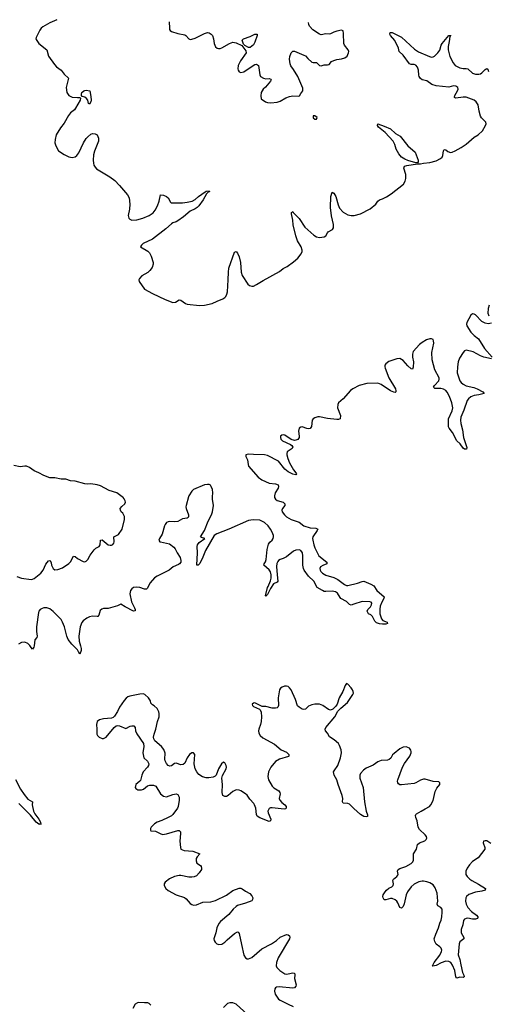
# Model space of a CAD drawing. Header units: inches. Extents: x 1843750 to 1959452, y 907112 to 1016326.
# Tile 129 of 137: x 1923406 to 1929350, y 1003561 to 1016052. Entities that reach past the tile are written whole.
import ezdxf

# ---------------------------------------------------------------- set-up
doc = ezdxf.new("R2010")
doc.units = ezdxf.units.IN
doc.header["$MEASUREMENT"] = 0
doc.layers.add('B9020', color=7, linetype='Continuous')
doc.layers.add('B9021', color=7, linetype='Continuous')

msp = doc.modelspace()

# ---------------------------------------------------------------- linework, layer by layer
at = {"layer": 'B9020', "color": 6}
for points, elevation in [([(1923370, 1008987), (1923430, 1008969), (1923550, 1008950), (1923570, 1008953), (1923590, 1008964), (1923675, 1009030), (1923702, 1009070), (1923736, 1009144), (1923770, 1009186), (1923790, 1009193), (1923793, 1009190), (1923803, 1009163), (1923809, 1009130), (1923830, 1009089), (1923850, 1009074), (1923890, 1009077), (1923950, 1009097), (1924030, 1009154), (1924050, 1009175), (1924090, 1009248), (1924110, 1009242), (1924138, 1009218), (1924210, 1009177), (1924230, 1009174), (1924250, 1009183), (1924270, 1009203), (1924301, 1009259), (1924350, 1009326), (1924370, 1009346), (1924415, 1009370), (1924426, 1009390), (1924430, 1009451), (1924450, 1009453), (1924530, 1009390), (1924555, 1009385), (1924570, 1009386), (1924586, 1009394), (1924599, 1009410), (1924603, 1009430), (1924598, 1009490), (1924658, 1009522), (1924705, 1009590), (1924737, 1009710), (1924735, 1009750), (1924712, 1009790), (1924693, 1009810), (1924683, 1009830), (1924681, 1009850), (1924702, 1009878), (1924740, 1009910), (1924746, 1009930), (1924743, 1009950), (1924733, 1009973), (1924718, 1009990), (1924704, 1010000)], 400), ([(1925547, 1010000), (1925517, 1009890), (1925515, 1009870), (1925519, 1009850), (1925549, 1009770), (1925549, 1009750), (1925542, 1009738), (1925530, 1009727), (1925470, 1009719), (1925410, 1009687), (1925370, 1009682), (1925310, 1009686), (1925290, 1009683), (1925270, 1009674), (1925251, 1009650), (1925243, 1009630), (1925215, 1009525), (1925178, 1009470), (1925170, 1009450), (1925182, 1009430), (1925190, 1009427), (1925304, 1009404), (1925361, 1009361), (1925379, 1009339), (1925402, 1009290), (1925441, 1009230), (1925451, 1009191), (1925448, 1009170), (1925434, 1009150), (1925420, 1009140), (1925351, 1009109), (1925302, 1009070), (1925150, 1008994), (1925114, 1008970), (1925060, 1008910), (1925024, 1008836), (1925014, 1008826), (1924990, 1008826), (1924930, 1008849), (1924890, 1008855), (1924851, 1008849), (1924827, 1008833), (1924810, 1008810), (1924804, 1008770), (1924826, 1008666), (1924864, 1008590), (1924871, 1008570), (1924869, 1008551), (1924850, 1008549), (1924743, 1008603), (1924690, 1008636), (1924645, 1008615), (1924530, 1008581), (1924470, 1008581), (1924446, 1008574), (1924425, 1008555), (1924410, 1008496), (1924398, 1008482), (1924390, 1008479), (1924330, 1008483), (1924290, 1008476), (1924259, 1008461), (1924212, 1008428), (1924195, 1008405), (1924171, 1008349), (1924156, 1008230), (1924158, 1008170), (1924179, 1008110), (1924186, 1008074), (1924184, 1008050), (1924170, 1008004), (1924150, 1008032), (1924139, 1008059), (1924065, 1008130), (1924019, 1008190), (1924002, 1008230), (1923976, 1008350), (1923950, 1008411), (1923930, 1008442), (1923830, 1008545), (1923790, 1008578), (1923750, 1008590), (1923710, 1008589), (1923690, 1008584), (1923665, 1008570), (1923650, 1008550), (1923643, 1008530), (1923617, 1008350), (1923619, 1008290), (1923629, 1008230), (1923624, 1008216), (1923596, 1008184), (1923589, 1008110), (1923584, 1008090), (1923570, 1008067), (1923550, 1008088), (1923535, 1008115), (1923510, 1008140), (1923470, 1008155), (1923428, 1008150), (1923390, 1008128)], 400), ([(1926637, 1010000), (1926638, 1009990), (1926650, 1009968), (1926670, 1009954), (1926750, 1009931), (1926771, 1009911), (1926768, 1009890), (1926741, 1009850), (1926733, 1009830), (1926735, 1009810), (1926764, 1009770), (1926790, 1009747), (1926850, 1009711), (1926950, 1009678), (1927010, 1009629), (1927090, 1009604), (1927162, 1009602), (1927188, 1009590), (1927180, 1009570), (1927126, 1009490), (1927121, 1009470), (1927123, 1009450), (1927135, 1009390), (1927150, 1009350), (1927202, 1009250), (1927304, 1009170), (1927302, 1009150), (1927250, 1009128), (1927223, 1009110), (1927213, 1009090), (1927216, 1009070), (1927227, 1009050), (1927249, 1009029), (1927290, 1009004), (1927390, 1008975), (1927443, 1008950), (1927525, 1008885), (1927550, 1008874), (1927570, 1008875), (1927690, 1008902), (1927750, 1008925), (1927770, 1008927), (1927862, 1008890), (1927898, 1008870), (1927938, 1008810), (1928028, 1008730), (1928025, 1008710), (1927999, 1008661), (1927980, 1008610), (1927975, 1008575), (1927975, 1008515), (1927996, 1008450), (1928012, 1008432), (1928067, 1008410), (1928071, 1008390), (1928050, 1008384), (1928010, 1008383), (1927968, 1008388), (1927930, 1008401), (1927910, 1008420), (1927881, 1008481), (1927860, 1008500), (1927830, 1008515), (1927814, 1008550), (1927823, 1008570), (1927856, 1008604), (1927868, 1008630), (1927871, 1008650), (1927863, 1008663), (1927849, 1008669), (1927750, 1008670), (1927643, 1008637), (1927610, 1008623), (1927590, 1008631), (1927552, 1008672), (1927481, 1008710), (1927470, 1008721), (1927436, 1008776), (1927412, 1008792), (1927370, 1008803), (1927290, 1008797), (1927270, 1008800), (1927245, 1008810), (1927179, 1008850), (1927138, 1008930), (1927070, 1008993), (1927013, 1009070), (1927005, 1009090), (1926997, 1009130), (1926998, 1009250), (1926993, 1009290), (1926970, 1009320), (1926950, 1009328), (1926910, 1009324), (1926878, 1009310), (1926790, 1009238), (1926750, 1009218), (1926710, 1009204), (1926690, 1009192), (1926681, 1009179), (1926668, 1009152), (1926665, 1009115), (1926671, 1009011), (1926682, 1008930), (1926670, 1008917), (1926626, 1008894), (1926586, 1008834), (1926550, 1008758), (1926530, 1008738), (1926522, 1008742), (1926548, 1008848), (1926558, 1008862), (1926586, 1008934), (1926594, 1008966), (1926596, 1009010), (1926587, 1009047), (1926571, 1009071), (1926502, 1009130), (1926506, 1009150), (1926524, 1009176), (1926534, 1009206), (1926546, 1009330), (1926563, 1009397), (1926578, 1009422), (1926610, 1009451), (1926621, 1009470), (1926626, 1009490), (1926624, 1009510), (1926609, 1009550), (1926588, 1009590), (1926557, 1009630), (1926510, 1009672), (1926450, 1009701), (1926369, 1009709), (1926310, 1009698), (1926059, 1009590), (1925906, 1009530), (1925871, 1009509), (1925763, 1009317), (1925730, 1009235), (1925690, 1009154), (1925670, 1009130), (1925652, 1009132), (1925661, 1009290), (1925658, 1009370), (1925661, 1009390), (1925682, 1009418), (1925755, 1009470), (1925710, 1009483), (1925700, 1009490), (1925750, 1009573), (1925795, 1009690), (1925838, 1009770), (1925852, 1009810), (1925864, 1009890), (1925852, 1009970), (1925853, 1010000)], 400), ([(1929383, 1005603), (1929330, 1005633), (1929310, 1005635), (1929290, 1005630), (1929284, 1005610), (1929307, 1005550), (1929306, 1005530), (1929222, 1005418), (1929150, 1005371), (1929110, 1005331), (1929081, 1005290), (1929065, 1005250), (1929067, 1005207), (1929082, 1005182), (1929115, 1005150), (1929140, 1005130), (1929227, 1005087), (1929316, 1005030), (1929310, 1005009), (1929270, 1004997), (1929190, 1004984), (1929105, 1004955), (1929074, 1004930), (1929065, 1004910), (1929061, 1004870), (1929071, 1004830), (1929090, 1004790), (1929137, 1004737), (1929199, 1004690), (1929216, 1004670), (1929216, 1004664), (1929215, 1004650), (1929190, 1004640), (1929150, 1004641), (1929090, 1004652), (1929069, 1004651), (1929050, 1004643), (1929037, 1004623), (1929027, 1004570), (1929008, 1004510), (1929005, 1004470), (1929041, 1004410), (1929040, 1004400), (1929038, 1004390), (1928990, 1004353), (1928980, 1004330), (1928970, 1004190), (1928990, 1004130), (1929001, 1004061), (1929025, 1003965), (1929041, 1003930), (1929043, 1003910), (1929030, 1003901), (1928990, 1003904), (1928950, 1003894), (1928940, 1003910), (1928927, 1003990), (1928898, 1004058), (1928873, 1004093), (1928850, 1004106), (1928810, 1004107), (1928753, 1004087), (1928690, 1004053), (1928646, 1004046), (1928644, 1004050), (1928665, 1004090), (1928735, 1004185), (1928757, 1004230), (1928759, 1004250), (1928752, 1004272), (1928736, 1004290), (1928690, 1004326), (1928670, 1004359), (1928664, 1004390), (1928683, 1004450), (1928719, 1004530), (1928735, 1004590), (1928752, 1004630), (1928761, 1004670), (1928766, 1004730), (1928763, 1004770), (1928746, 1004790), (1928709, 1004809), (1928700, 1004830), (1928712, 1004870), (1928701, 1004970), (1928678, 1005038), (1928650, 1005076), (1928610, 1005103), (1928570, 1005116), (1928530, 1005123), (1928510, 1005123), (1928470, 1005113), (1928410, 1005085), (1928372, 1005050), (1928327, 1004990), (1928309, 1004950), (1928285, 1004835), (1928270, 1004802), (1928250, 1004780), (1928230, 1004790), (1928202, 1004850), (1928189, 1004869), (1928170, 1004885), (1928130, 1004904), (1928110, 1004903), (1928050, 1004885), (1928030, 1004887), (1928016, 1004910), (1928012, 1004930), (1928018, 1004950), (1928041, 1004990), (1928058, 1005010), (1928090, 1005033), (1928125, 1005050), (1928142, 1005070), (1928147, 1005090), (1928138, 1005130), (1928147, 1005150), (1928190, 1005184), (1928201, 1005199), (1928205, 1005210), (1928200, 1005250), (1928205, 1005270), (1928230, 1005285), (1928304, 1005310), (1928370, 1005347), (1928382, 1005358), (1928392, 1005370), (1928400, 1005390), (1928401, 1005470), (1928438, 1005530), (1928453, 1005587), (1928476, 1005610), (1928544, 1005636), (1928563, 1005650), (1928570, 1005670), (1928565, 1005690), (1928551, 1005710), (1928479, 1005779), (1928459, 1005810), (1928448, 1005890), (1928430, 1005930), (1928425, 1005955), (1928430, 1005970), (1928441, 1005979), (1928500, 1006010), (1928550, 1006043), (1928604, 1006070), (1928623, 1006090), (1928650, 1006148), (1928678, 1006262), (1928697, 1006303), (1928735, 1006350), (1928737, 1006370), (1928722, 1006382), (1928650, 1006387), (1928550, 1006419), (1928530, 1006419), (1928490, 1006405), (1928431, 1006369), (1928410, 1006362), (1928250, 1006344), (1928230, 1006345), (1928210, 1006358), (1928202, 1006370), (1928198, 1006390), (1928202, 1006410), (1928261, 1006570), (1928286, 1006614), (1928356, 1006710), (1928371, 1006750), (1928372, 1006770), (1928367, 1006787), (1928349, 1006809), (1928310, 1006826), (1928270, 1006825), (1928230, 1006803), (1928155, 1006745), (1928136, 1006724), (1928115, 1006685), (1928094, 1006666), (1928070, 1006660), (1927990, 1006652), (1927950, 1006638), (1927890, 1006596), (1927803, 1006557), (1927767, 1006530), (1927730, 1006490), (1927722, 1006470), (1927722, 1006430), (1927762, 1006310), (1927780, 1006130), (1927800, 1006010), (1927816, 1005964), (1927816, 1005944), (1927802, 1005938), (1927770, 1005944), (1927730, 1005967), (1927645, 1006045), (1927590, 1006102), (1927570, 1006109), (1927510, 1006113), (1927502, 1006130), (1927506, 1006170), (1927498, 1006210), (1927446, 1006350), (1927428, 1006410), (1927396, 1006470), (1927389, 1006491), (1927388, 1006510), (1927395, 1006525), (1927441, 1006590), (1927476, 1006690), (1927487, 1006750), (1927482, 1006790), (1927464, 1006844), (1927448, 1006868), (1927395, 1006915), (1927335, 1006955), (1927310, 1007000), (1927287, 1007030), (1927281, 1007050), (1927290, 1007073), (1927403, 1007210), (1927442, 1007278), (1927480, 1007320), (1927562, 1007390), (1927633, 1007490), (1927639, 1007510), (1927637, 1007530), (1927628, 1007550), (1927610, 1007578), (1927570, 1007622), (1927550, 1007629), (1927533, 1007607), (1927507, 1007530), (1927460, 1007450), (1927433, 1007367), (1927416, 1007344), (1927376, 1007304), (1927350, 1007292), (1927321, 1007301), (1927250, 1007353), (1927210, 1007367), (1927190, 1007370), (1927150, 1007368), (1927110, 1007359), (1927070, 1007343), (1927030, 1007305), (1927010, 1007299), (1926990, 1007306), (1926949, 1007329), (1926928, 1007348), (1926904, 1007430), (1926850, 1007551), (1926830, 1007576), (1926810, 1007591), (1926790, 1007597), (1926763, 1007597), (1926734, 1007586), (1926713, 1007570), (1926702, 1007550), (1926685, 1007450), (1926688, 1007350), (1926680, 1007330), (1926670, 1007323), (1926650, 1007318), (1926610, 1007317), (1926530, 1007339), (1926481, 1007341), (1926390, 1007385), (1926370, 1007382), (1926353, 1007370), (1926358, 1007350), (1926370, 1007340), (1926446, 1007306), (1926456, 1007296), (1926468, 1007268), (1926473, 1007210), (1926469, 1007150), (1926460, 1007110), (1926439, 1007050), (1926437, 1007030), (1926441, 1007001), (1926457, 1006970), (1926490, 1006941), (1926640, 1006860), (1926721, 1006790), (1926790, 1006759), (1926819, 1006730), (1926819, 1006710), (1926814, 1006706), (1926702, 1006670), (1926650, 1006641), (1926590, 1006570), (1926560, 1006510), (1926554, 1006450), (1926564, 1006410), (1926607, 1006327), (1926628, 1006308), (1926691, 1006271), (1926707, 1006250), (1926710, 1006230), (1926698, 1006170), (1926705, 1006150), (1926730, 1006122), (1926768, 1006090), (1926784, 1006070), (1926785, 1006050), (1926778, 1006042), (1926762, 1006038), (1926607, 1006053), (1926587, 1006053), (1926570, 1006045), (1926560, 1006030), (1926555, 1006010), (1926558, 1005990), (1926591, 1005910), (1926588, 1005890), (1926570, 1005882), (1926450, 1005928), (1926420, 1005950), (1926408, 1005970), (1926401, 1006050), (1926386, 1006090), (1926374, 1006110), (1926325, 1006165), (1926290, 1006213), (1926270, 1006233), (1926213, 1006270), (1926190, 1006279), (1926150, 1006281), (1926110, 1006262), (1926050, 1006211), (1926030, 1006199), (1926010, 1006198), (1925984, 1006210), (1925973, 1006250), (1925979, 1006350), (1925970, 1006430), (1925977, 1006463), (1926024, 1006550), (1926028, 1006570), (1926025, 1006590), (1926010, 1006624), (1925990, 1006631), (1925964, 1006610), (1925928, 1006550), (1925900, 1006470), (1925886, 1006454), (1925859, 1006441), (1925806, 1006434), (1925770, 1006435), (1925726, 1006446), (1925678, 1006478), (1925652, 1006510), (1925633, 1006550), (1925621, 1006610), (1925629, 1006729), (1925610, 1006751), (1925590, 1006753), (1925560, 1006730), (1925531, 1006690), (1925500, 1006620), (1925478, 1006602), (1925450, 1006599), (1925390, 1006620), (1925370, 1006616), (1925330, 1006585), (1925310, 1006582), (1925290, 1006592), (1925270, 1006614), (1925251, 1006650), (1925247, 1006670), (1925250, 1006749), (1925232, 1006792), (1925203, 1006830), (1925122, 1006902), (1925107, 1006930), (1925104, 1006950), (1925111, 1006989), (1925132, 1007050), (1925154, 1007150), (1925174, 1007210), (1925175, 1007250), (1925171, 1007271), (1925150, 1007313), (1925110, 1007349), (1925090, 1007359), (1925070, 1007382), (1925064, 1007410), (1925040, 1007450), (1924992, 1007492), (1924970, 1007499), (1924930, 1007496), (1924801, 1007470), (1924779, 1007461), (1924756, 1007444), (1924730, 1007415), (1924673, 1007330), (1924645, 1007275), (1924610, 1007218), (1924590, 1007198), (1924570, 1007190), (1924470, 1007184), (1924419, 1007170), (1924387, 1007150), (1924380, 1007110), (1924385, 1007050), (1924384, 1006990), (1924393, 1006970), (1924415, 1006950), (1924450, 1006935), (1924470, 1006935), (1924501, 1006950), (1924606, 1007074), (1924630, 1007094), (1924650, 1007098), (1924670, 1007094), (1924750, 1007058), (1924809, 1007091), (1924830, 1007096), (1924853, 1007093), (1924870, 1007073), (1924876, 1007030), (1924890, 1006993), (1924976, 1006870), (1924981, 1006830), (1924968, 1006750), (1924979, 1006690), (1925025, 1006645), (1925042, 1006610), (1925040, 1006590), (1925029, 1006571), (1924970, 1006510), (1924955, 1006470), (1924939, 1006401), (1924930, 1006390), (1924878, 1006350), (1924871, 1006311), (1924879, 1006299), (1924904, 1006284), (1924950, 1006280), (1924976, 1006290), (1925027, 1006333), (1925058, 1006342), (1925103, 1006343), (1925132, 1006330), (1925190, 1006232), (1925230, 1006201), (1925270, 1006194), (1925350, 1006224), (1925390, 1006232), (1925410, 1006222), (1925428, 1006190), (1925429, 1006150), (1925418, 1006070), (1925409, 1006050), (1925350, 1005971), (1925330, 1005954), (1925290, 1005931), (1925210, 1005892), (1925150, 1005870), (1925115, 1005850), (1925073, 1005810), (1925063, 1005790), (1925063, 1005770), (1925070, 1005761), (1925130, 1005757), (1925186, 1005726), (1925217, 1005717), (1925270, 1005723), (1925410, 1005767), (1925430, 1005765), (1925439, 1005759), (1925446, 1005750), (1925447, 1005730), (1925436, 1005630), (1925444, 1005550), (1925451, 1005531), (1925490, 1005511), (1925602, 1005502), (1925691, 1005470), (1925656, 1005430), (1925646, 1005410), (1925643, 1005383), (1925653, 1005353), (1925700, 1005320), (1925708, 1005310), (1925714, 1005290), (1925710, 1005270), (1925683, 1005230), (1925647, 1005193), (1925621, 1005179), (1925590, 1005172), (1925550, 1005174), (1925450, 1005194), (1925430, 1005194), (1925370, 1005183), (1925306, 1005154), (1925250, 1005110), (1925240, 1005090), (1925238, 1005070), (1925259, 1005030), (1925290, 1005004), (1925390, 1004951), (1925496, 1004916), (1925519, 1004899), (1925570, 1004842), (1925590, 1004826), (1925610, 1004818), (1925650, 1004824), (1925730, 1004857), (1925830, 1004862), (1925890, 1004878), (1926030, 1004944), (1926110, 1005004), (1926190, 1005035), (1926210, 1005035), (1926228, 1005028), (1926270, 1004997), (1926326, 1004966), (1926350, 1004938), (1926362, 1004910), (1926361, 1004890), (1926350, 1004875), (1926270, 1004843), (1926170, 1004814), (1926150, 1004802), (1926113, 1004770), (1926058, 1004702), (1925951, 1004610), (1925930, 1004585), (1925907, 1004530), (1925894, 1004466), (1925870, 1004390), (1925872, 1004370), (1925884, 1004350), (1925905, 1004330), (1925930, 1004319), (1925970, 1004326), (1926010, 1004350), (1926039, 1004381), (1926130, 1004460), (1926170, 1004480), (1926177, 1004477), (1926190, 1004459), (1926218, 1004318), (1926250, 1004184), (1926270, 1004150), (1926290, 1004140), (1926310, 1004140), (1926350, 1004157), (1926476, 1004264), (1926600, 1004330), (1926662, 1004370), (1926710, 1004413), (1926790, 1004448), (1926810, 1004441), (1926827, 1004430), (1926834, 1004414), (1926828, 1004390), (1926686, 1004150), (1926662, 1004090), (1926659, 1004050), (1926668, 1004028), (1926704, 1003990), (1926770, 1003948), (1926790, 1003944), (1926810, 1003946), (1926870, 1003961), (1926890, 1003956), (1926895, 1003935), (1926893, 1003890), (1926911, 1003810), (1926909, 1003791), (1926890, 1003770), (1926870, 1003766), (1926697, 1003783), (1926663, 1003777), (1926651, 1003769), (1926644, 1003756), (1926639, 1003730), (1926647, 1003690), (1926670, 1003652), (1926690, 1003627), (1926710, 1003612), (1926810, 1003562), (1926875, 1003535)], 500), ([(1923353, 1006413), (1923417, 1006290), (1923461, 1006221), (1923510, 1006163), (1923568, 1006130), (1923562, 1006090), (1923580, 1006010), (1923597, 1005977), (1923650, 1005909), (1923668, 1005870), (1923674, 1005846), (1923670, 1005836), (1923665, 1005845), (1923650, 1005846), (1923615, 1005870), (1923542, 1005962), (1923396, 1006110)], 400), ([(1925070, 1003552), (1925050, 1003572), (1925030, 1003581), (1924990, 1003579), (1924910, 1003586), (1924898, 1003582), (1924870, 1003565), (1924841, 1003510)], 500), ([(1926294, 1003430), (1926150, 1003565), (1926110, 1003579), (1926070, 1003581), (1926043, 1003570), (1925990, 1003520)], 500)]:
    msp.add_lwpolyline(points, dxfattribs=dict(at, elevation=elevation))
at = {"layer": 'B9021', "color": 6}
for points, elevation in [([(1923876, 1016052), (1923787, 1016013), (1923699, 1015961), (1923677, 1015943), (1923660, 1015920), (1923613, 1015827), (1923612, 1015810), (1923621, 1015790), (1923650, 1015750), (1923751, 1015671), (1923772, 1015590), (1923845, 1015485), (1923874, 1015454), (1923933, 1015413), (1923970, 1015359), (1924023, 1015310), (1923994, 1015190), (1924005, 1015130), (1924029, 1015090), (1924070, 1015071), (1924137, 1015063), (1924170, 1015064), (1924178, 1015058), (1924174, 1015030), (1924115, 1014930), (1924100, 1014910), (1924051, 1014869), (1924024, 1014836), (1923970, 1014740), (1923922, 1014678), (1923869, 1014590), (1923854, 1014530), (1923853, 1014490), (1923863, 1014450), (1923898, 1014390), (1923970, 1014341), (1924030, 1014314), (1924070, 1014304), (1924110, 1014313), (1924131, 1014329), (1924157, 1014363), (1924215, 1014490), (1924250, 1014544), (1924270, 1014564), (1924310, 1014600), (1924330, 1014608), (1924365, 1014605), (1924388, 1014590), (1924404, 1014550), (1924405, 1014510), (1924354, 1014386), (1924342, 1014338), (1924337, 1014270), (1924340, 1014230), (1924347, 1014207), (1924362, 1014182), (1924382, 1014162), (1924550, 1014058), (1924614, 1014010), (1924672, 1013950), (1924772, 1013830), (1924793, 1013790), (1924804, 1013710), (1924799, 1013650), (1924783, 1013570), (1924784, 1013550), (1924792, 1013532), (1924802, 1013522), (1924829, 1013509), (1924890, 1013511), (1924966, 1013534), (1925050, 1013570), (1925099, 1013601), (1925126, 1013634), (1925154, 1013690), (1925173, 1013750), (1925190, 1013832), (1925230, 1013827), (1925270, 1013807), (1925290, 1013790), (1925318, 1013738), (1925329, 1013729), (1925470, 1013728), (1925530, 1013735), (1925593, 1013750), (1925630, 1013772), (1925672, 1013810), (1925759, 1013870), (1925770, 1013877), (1925810, 1013882), (1925812, 1013870), (1925796, 1013864), (1925777, 1013843), (1925733, 1013767), (1925677, 1013690), (1925658, 1013670), (1925630, 1013652), (1925570, 1013623), (1925483, 1013550), (1925410, 1013499), (1925390, 1013487), (1925350, 1013477), (1925330, 1013464), (1925261, 1013399), (1925090, 1013266), (1924970, 1013211), (1924949, 1013190), (1924936, 1013170), (1925030, 1013115), (1925053, 1013093), (1925074, 1013054), (1925098, 1012970), (1925097, 1012950), (1925084, 1012910), (1925057, 1012870), (1925030, 1012846), (1924957, 1012803), (1924925, 1012770), (1924919, 1012750), (1924922, 1012730), (1924990, 1012635), (1925090, 1012580), (1925250, 1012501), (1925350, 1012466), (1925382, 1012470), (1925430, 1012497), (1925450, 1012494), (1925510, 1012450), (1925530, 1012441), (1925686, 1012426), (1925750, 1012430), (1925848, 1012452), (1925910, 1012483), (1925982, 1012510), (1926010, 1012529), (1926019, 1012541), (1926032, 1012568), (1926040, 1012600), (1926051, 1012750), (1926054, 1012850), (1926060, 1012900), (1926130, 1013103), (1926150, 1013110), (1926170, 1013090), (1926190, 1013042), (1926207, 1012970), (1926215, 1012850), (1926228, 1012808), (1926298, 1012698), (1926319, 1012679), (1926350, 1012670), (1926370, 1012673), (1926410, 1012691), (1926495, 1012745), (1926703, 1012857), (1926750, 1012895), (1926798, 1012922), (1926879, 1012981), (1926932, 1013028), (1926977, 1013083), (1926987, 1013110), (1926988, 1013130), (1926976, 1013170), (1926930, 1013246), (1926910, 1013310), (1926876, 1013450), (1926871, 1013510), (1926852, 1013588), (1926855, 1013605), (1926865, 1013615), (1926870, 1013617), (1926880, 1013600), (1926950, 1013528), (1927021, 1013421), (1927139, 1013319), (1927170, 1013299), (1927210, 1013287), (1927270, 1013297), (1927291, 1013310), (1927311, 1013350), (1927320, 1013360), (1927374, 1013390), (1927387, 1013410), (1927385, 1013455), (1927363, 1013563), (1927350, 1013670), (1927354, 1013810), (1927370, 1013865), (1927390, 1013853), (1927415, 1013810), (1927445, 1013705), (1927463, 1013663), (1927510, 1013610), (1927570, 1013575), (1927610, 1013567), (1927650, 1013569), (1927730, 1013588), (1927850, 1013654), (1927923, 1013710), (1927951, 1013749), (1927970, 1013767), (1928010, 1013779), (1928057, 1013803), (1928116, 1013844), (1928273, 1013967), (1928297, 1014003), (1928304, 1014036), (1928302, 1014090), (1928280, 1014170), (1928286, 1014194), (1928316, 1014204), (1928450, 1014224), (1928490, 1014222), (1928529, 1014231), (1928610, 1014240), (1928690, 1014261), (1928743, 1014290), (1928764, 1014310), (1928772, 1014330), (1928783, 1014390), (1928790, 1014404), (1928810, 1014399), (1928838, 1014378), (1928870, 1014368), (1928890, 1014370), (1928930, 1014387), (1929008, 1014430), (1929070, 1014474), (1929170, 1014560), (1929221, 1014590), (1929276, 1014644), (1929316, 1014710), (1929324, 1014730), (1929317, 1014750), (1929266, 1014806), (1929253, 1014830), (1929236, 1014890), (1929222, 1014970), (1929198, 1015010), (1929170, 1015032), (1929070, 1015067), (1929030, 1015069), (1928938, 1015058), (1928923, 1015063), (1928920, 1015070), (1928924, 1015090), (1928959, 1015150), (1928966, 1015170), (1928963, 1015190), (1928939, 1015210), (1928910, 1015211), (1928850, 1015195), (1928690, 1015213), (1928636, 1015230), (1928570, 1015278), (1928510, 1015290), (1928490, 1015306), (1928474, 1015330), (1928468, 1015348), (1928463, 1015410), (1928451, 1015451), (1928430, 1015475), (1928410, 1015482), (1928370, 1015482), (1928350, 1015490), (1928270, 1015602), (1928221, 1015650), (1928211, 1015690), (1928163, 1015790), (1928108, 1015850), (1928100, 1015870), (1928104, 1015890), (1928130, 1015889), (1928250, 1015830), (1928416, 1015676), (1928464, 1015644), (1928604, 1015584), (1928630, 1015578), (1928650, 1015581), (1928669, 1015591), (1928710, 1015632), (1928734, 1015666), (1928754, 1015730), (1928765, 1015750), (1928850, 1015852), (1928869, 1015851)], 400), ([(1925303, 1016024), (1925306, 1015946), (1925308, 1015928), (1925315, 1015915), (1925330, 1015903), (1925410, 1015876), (1925499, 1015859), (1925515, 1015850), (1925550, 1015808), (1925570, 1015801), (1925590, 1015803), (1925630, 1015817), (1925750, 1015878), (1925790, 1015888), (1925810, 1015885), (1925836, 1015870), (1925851, 1015850), (1925863, 1015810), (1925871, 1015750), (1925888, 1015708), (1925910, 1015691), (1925926, 1015686), (1925950, 1015686), (1925970, 1015694), (1926068, 1015752), (1926110, 1015768), (1926150, 1015759), (1926223, 1015723), (1926275, 1015655), (1926277, 1015630), (1926206, 1015530), (1926177, 1015470), (1926171, 1015430), (1926176, 1015410), (1926189, 1015390), (1926210, 1015382), (1926250, 1015389), (1926356, 1015464), (1926390, 1015482), (1926410, 1015487), (1926435, 1015470), (1926452, 1015352), (1926461, 1015330), (1926497, 1015310), (1926530, 1015303), (1926570, 1015304), (1926590, 1015296), (1926595, 1015290), (1926587, 1015270), (1926523, 1015197), (1926493, 1015170), (1926470, 1015130), (1926465, 1015085), (1926470, 1015050), (1926523, 1015010), (1926550, 1015001), (1926590, 1014997), (1926670, 1015007), (1926710, 1015019), (1926780, 1015060), (1926830, 1015079), (1926870, 1015088), (1926938, 1015082), (1926956, 1015084), (1926970, 1015117), (1926996, 1015150), (1926996, 1015184), (1926935, 1015330), (1926881, 1015421), (1926847, 1015467), (1926837, 1015490), (1926828, 1015550), (1926834, 1015586), (1926850, 1015630), (1926869, 1015651), (1926890, 1015652), (1927010, 1015604), (1927030, 1015592), (1927059, 1015559), (1927110, 1015515), (1927130, 1015507), (1927170, 1015508), (1927210, 1015471), (1927230, 1015466), (1927270, 1015479), (1927310, 1015480), (1927330, 1015485), (1927360, 1015520), (1927390, 1015536), (1927430, 1015547), (1927486, 1015554), (1927530, 1015567), (1927558, 1015590), (1927578, 1015630), (1927580, 1015650), (1927571, 1015670), (1927527, 1015727), (1927518, 1015750), (1927515, 1015875), (1927509, 1015909), (1927490, 1015917), (1927430, 1015905), (1927390, 1015892), (1927350, 1015871), (1927332, 1015868), (1927290, 1015872), (1927230, 1015861), (1927210, 1015867), (1927123, 1015923), (1927084, 1015970), (1927075, 1015990), (1927070, 1016016)], 500), ([(1928869, 1015851), (1928863, 1015837), (1928855, 1015775), (1928840, 1015710), (1928840, 1015670), (1928864, 1015584), (1928904, 1015504), (1928930, 1015472), (1928990, 1015440), (1929030, 1015431), (1929070, 1015433), (1929090, 1015428), (1929150, 1015375), (1929190, 1015360), (1929230, 1015360), (1929250, 1015366), (1929270, 1015379), (1929310, 1015420), (1929330, 1015432), (1929345, 1015425), (1929354, 1015394)], 400), ([(1929362, 1012430), (1929349, 1012390), (1929345, 1012330), (1929356, 1012296)], 400), ([(1929390, 1012203), (1929350, 1012192), (1929310, 1012200), (1929270, 1012225), (1929190, 1012306), (1929170, 1012318), (1929150, 1012319), (1929130, 1012302), (1929078, 1012210), (1929073, 1012190), (1929076, 1012170), (1929130, 1012086), (1929170, 1012046), (1929225, 1012005), (1929302, 1011882), (1929400, 1011770)], 400), ([(1929390, 1011750), (1929293, 1011770), (1929250, 1011788), (1929160, 1011840), (1929070, 1011859), (1929048, 1011852), (1929030, 1011830), (1928984, 1011756), (1928968, 1011712), (1928958, 1011650), (1928957, 1011570), (1928991, 1011471), (1929004, 1011450), (1929030, 1011427), (1929070, 1011406), (1929165, 1011385), (1929207, 1011370), (1929282, 1011330), (1929297, 1011310), (1929230, 1011291), (1929170, 1011285), (1929130, 1011268), (1929097, 1011243), (1929081, 1011219), (1929042, 1011098), (1929001, 1011010), (1928998, 1010970), (1929002, 1010930), (1929021, 1010850), (1929035, 1010750), (1929071, 1010649), (1929077, 1010623), (1929075, 1010605), (1929050, 1010603), (1929030, 1010616), (1928992, 1010672), (1928950, 1010710), (1928895, 1010815), (1928852, 1010870), (1928846, 1010886), (1928847, 1010990), (1928892, 1011090), (1928900, 1011130), (1928889, 1011190), (1928858, 1011270), (1928830, 1011325), (1928810, 1011348), (1928784, 1011364), (1928750, 1011372), (1928672, 1011372), (1928657, 1011390), (1928667, 1011410), (1928721, 1011470), (1928728, 1011490), (1928726, 1011510), (1928674, 1011610), (1928638, 1011738), (1928636, 1011830), (1928658, 1011950), (1928657, 1011977), (1928650, 1011993), (1928630, 1012002), (1928610, 1012002), (1928565, 1011990), (1928510, 1011958), (1928478, 1011930), (1928398, 1011842), (1928387, 1011810), (1928389, 1011770), (1928401, 1011710), (1928397, 1011643), (1928390, 1011619), (1928370, 1011621), (1928330, 1011659), (1928270, 1011730), (1928230, 1011752), (1928190, 1011750), (1928090, 1011714), (1928050, 1011687), (1928039, 1011670), (1928036, 1011650), (1928040, 1011630), (1928090, 1011510), (1928171, 1011370), (1928177, 1011343), (1928177, 1011330), (1928170, 1011323), (1928150, 1011325), (1928110, 1011342), (1927990, 1011426), (1927950, 1011442), (1927810, 1011436), (1927710, 1011411), (1927630, 1011370), (1927604, 1011350), (1927510, 1011244), (1927450, 1011190), (1927441, 1011170), (1927439, 1011130), (1927474, 1011030), (1927470, 1010988), (1927450, 1010979), (1927430, 1010980), (1927310, 1010993), (1927210, 1011015), (1927187, 1011013), (1927150, 1011002), (1927130, 1010989), (1927116, 1010970), (1927107, 1010893), (1927090, 1010865), (1927070, 1010860), (1927050, 1010864), (1926990, 1010885), (1926970, 1010884), (1926951, 1010870), (1926942, 1010830), (1926952, 1010770), (1926950, 1010750), (1926933, 1010727), (1926910, 1010717), (1926890, 1010715), (1926850, 1010725), (1926770, 1010782), (1926750, 1010785), (1926730, 1010780), (1926716, 1010770), (1926713, 1010750), (1926720, 1010730), (1926738, 1010710), (1926842, 1010662), (1926858, 1010650), (1926872, 1010630), (1926862, 1010610), (1926800, 1010570), (1926793, 1010550), (1926795, 1010530), (1926806, 1010486), (1926827, 1010430), (1926881, 1010341), (1926910, 1010302), (1926916, 1010290), (1926910, 1010276), (1926870, 1010286), (1926810, 1010315), (1926770, 1010349), (1926687, 1010450), (1926550, 1010525), (1926510, 1010533), (1926370, 1010534), (1926310, 1010539), (1926290, 1010538), (1926273, 1010530), (1926274, 1010510), (1926294, 1010470), (1926302, 1010410), (1926310, 1010390), (1926430, 1010247), (1926476, 1010216), (1926570, 1010174), (1926650, 1010163), (1926684, 1010150), (1926690, 1010130), (1926683, 1010110), (1926647, 1010050), (1926636, 1010010), (1926637, 1010000)], 400), ([(1924704, 1010000), (1924637, 1010050), (1924540, 1010080), (1924430, 1010140), (1924390, 1010153), (1924310, 1010163), (1924270, 1010160), (1924230, 1010164), (1924110, 1010199), (1924050, 1010202), (1923990, 1010225), (1923930, 1010223), (1923850, 1010239), (1923790, 1010242), (1923710, 1010268), (1923650, 1010304), (1923590, 1010330), (1923530, 1010370), (1923490, 1010388), (1923470, 1010390), (1923410, 1010380), (1923330, 1010395)], 400), ([(1925853, 1010000), (1925854, 1010050), (1925850, 1010090), (1925836, 1010130), (1925825, 1010145), (1925810, 1010155), (1925790, 1010157), (1925751, 1010151), (1925610, 1010090), (1925590, 1010069), (1925550, 1010010), (1925547, 1010000)], 400)]:
    msp.add_lwpolyline(points, dxfattribs=dict(at, elevation=elevation))
for points, elevation in [([(1926310, 1015698), (1926263, 1015723), (1926243, 1015743), (1926228, 1015792), (1926243, 1015810), (1926330, 1015840), (1926390, 1015870), (1926417, 1015870), (1926420, 1015850), (1926390, 1015765), (1926370, 1015735), (1926330, 1015700)], 500), ([(1928869, 1015851), (1928869, 1015851), (1928870, 1015854)], 400), ([(1924290, 1014981), (1924279, 1014990), (1924269, 1015030), (1924254, 1015054), (1924230, 1015069), (1924196, 1015076), (1924189, 1015089), (1924188, 1015110), (1924195, 1015130), (1924218, 1015150), (1924230, 1015155), (1924250, 1015157), (1924296, 1015150), (1924310, 1015078), (1924314, 1015030), (1924310, 1015009)], 400), ([(1927150, 1014834), (1927130, 1014832), (1927130, 1014807), (1927150, 1014789), (1927170, 1014791), (1927178, 1014810)], 500), ([(1928450, 1014238), (1928430, 1014238), (1928330, 1014265), (1928290, 1014281), (1928248, 1014310), (1928217, 1014350), (1928183, 1014410), (1928164, 1014470), (1928142, 1014510), (1928041, 1014621), (1927959, 1014690), (1927944, 1014710), (1927949, 1014730), (1928030, 1014702), (1928108, 1014668), (1928175, 1014610), (1928233, 1014573), (1928330, 1014450), (1928421, 1014370), (1928460, 1014270), (1928460, 1014250)], 400)]:
    msp.add_lwpolyline(points, close=True, dxfattribs=dict(at, elevation=elevation))

doc.saveas('drawing.dxf')
